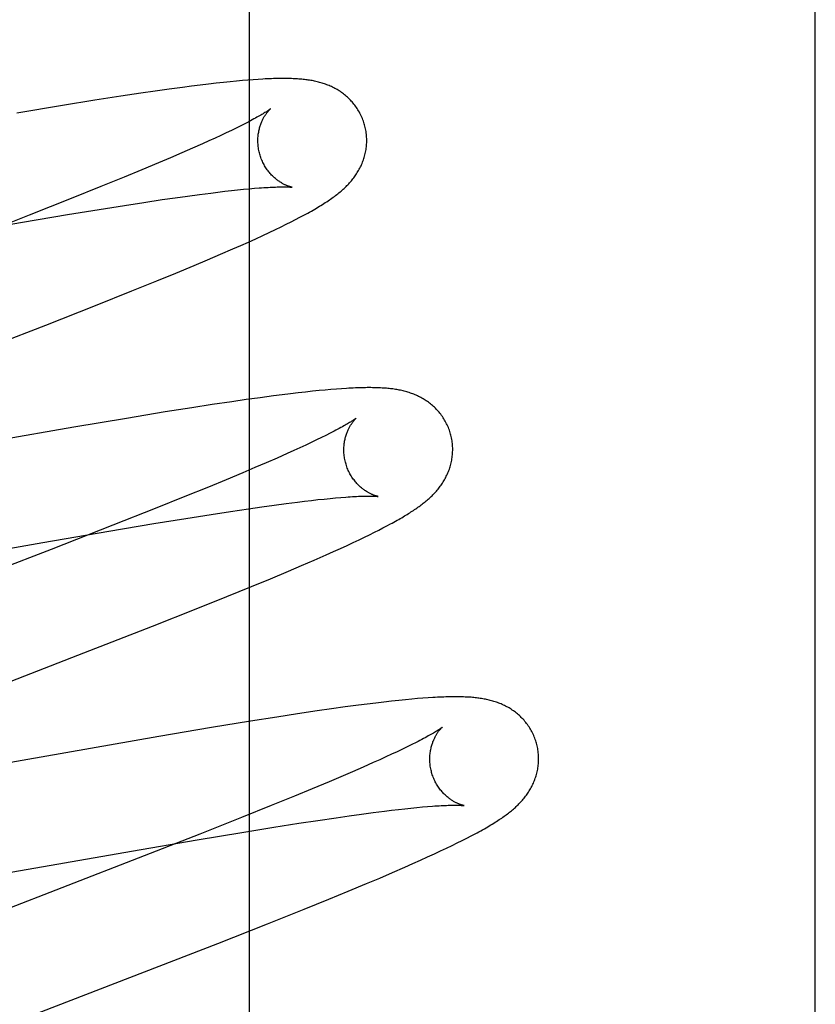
# Model space of a CAD drawing. Header units: inches. Extents: x 0 to 207, y 0 to 134.
# Tile 41 of 68: x 72.135 to 72.281, y 69.105 to 69.286. Entities that reach past the tile are written whole.
import ezdxf

# ---------------------------------------------------------------- set-up
doc = ezdxf.new("R2010")
doc.units = ezdxf.units.IN
doc.header["$LTSCALE"] = 11.383625
doc.header["$MEASUREMENT"] = 0
doc.linetypes.add('HIDDEN', pattern=[0.2, 0.1, -0.1])
doc.layers.add('DEFAULT_2', color=8, linetype='HIDDEN')
doc.layers.add('RIGHTHAND_DOOR_ASSEMBLY', color=7, linetype='CONTINUOUS')

msp = doc.modelspace()

# ---------------------------------------------------------------- linework, layer by layer
at = {"layer": 'DEFAULT_2', "color": 8, "linetype": 'HIDDEN'}
for p, q in [((72.20624, 65.19731), (72.20624, 70.69782)), ((72.16973, 69.27423), (72.1682, 69.27404)), ((72.17117, 69.27439), (72.16973, 69.27423)), ((72.1725, 69.27454), (72.17117, 69.27439)), ((72.17375, 69.27467), (72.1725, 69.27454)), ((72.17491, 69.27478), (72.17375, 69.27467)), ((72.17599, 69.27488), (72.17491, 69.27478)), ((72.17701, 69.27497), (72.17599, 69.27488)), ((72.17797, 69.27504), (72.17701, 69.27497)), ((72.17888, 69.2751), (72.17797, 69.27504)), ((72.15731, 69.27255), (72.15366, 69.272)), ((72.15996, 69.27293), (72.15731, 69.27255)), ((72.16252, 69.2733), (72.15996, 69.27293)), ((72.165, 69.27363), (72.16252, 69.2733)), ((72.16661, 69.27384), (72.165, 69.27363)), ((72.1682, 69.27404), (72.16661, 69.27384)), ((72.1489, 69.27126), (72.14293, 69.27029)), ((72.15366, 69.272), (72.1489, 69.27126)), ((72.14293, 69.27029), (72.13457, 69.2689)), ((72.17645, 69.26696), (72.17569, 69.26657)), ((72.17302, 69.26528), (72.17202, 69.2648)), ((72.17397, 69.26573), (72.17302, 69.26528)), ((72.17486, 69.26616), (72.17397, 69.26573)), ((72.17569, 69.26657), (72.17486, 69.26616)), ((72.16867, 69.26327), (72.16682, 69.26245)), ((72.16984, 69.2638), (72.16867, 69.26327)), ((72.17096, 69.26431), (72.16984, 69.2638)), ((72.17202, 69.2648), (72.17096, 69.26431)), ((72.16485, 69.26159), (72.16277, 69.26069)), ((72.16682, 69.26245), (72.16485, 69.26159)), ((72.16058, 69.25977), (72.15751, 69.25848)), ((72.16277, 69.26069), (72.16058, 69.25977)), ((72.15751, 69.25848), (72.15427, 69.25714)), ((72.15427, 69.25714), (72.14998, 69.2554)), ((72.14998, 69.2554), (72.14454, 69.25321)), ((72.16811, 69.25396), (72.17018, 69.25423)), ((72.17018, 69.25423), (72.17149, 69.25439)), ((72.17149, 69.25439), (72.17275, 69.25454)), ((72.17275, 69.25454), (72.17396, 69.25468)), ((72.17396, 69.25468), (72.1751, 69.2548)), ((72.1751, 69.2548), (72.17619, 69.25491)), ((72.17619, 69.25491), (72.17722, 69.25501)), ((72.17722, 69.25501), (72.17819, 69.25509)), ((72.14454, 69.25321), (72.13683, 69.25015)), ((72.15434, 69.25196), (72.15787, 69.25251)), ((72.15787, 69.25251), (72.16123, 69.25301)), ((72.16123, 69.25301), (72.16363, 69.25335)), ((72.16363, 69.25335), (72.16592, 69.25367)), ((72.16592, 69.25367), (72.16811, 69.25396)), ((72.14384, 69.25027), (72.1497, 69.25123)), ((72.1497, 69.25123), (72.15434, 69.25196)), ((72.12351, 69.24682), (72.13557, 69.24889)), ((72.13683, 69.25015), (72.12552, 69.24573)), ((72.13557, 69.24889), (72.14384, 69.25027)), ((72.18404, 69.2485), (72.18494, 69.24894)), ((72.18494, 69.24894), (72.18577, 69.24937)), ((72.18577, 69.24937), (72.18656, 69.24978)), ((72.17971, 69.24643), (72.18092, 69.24699)), ((72.18092, 69.24699), (72.18204, 69.24752)), ((72.18204, 69.24752), (72.18308, 69.24802)), ((72.18308, 69.24802), (72.18404, 69.2485)), ((72.17569, 69.24461), (72.17709, 69.24523)), ((72.17709, 69.24523), (72.17844, 69.24584)), ((72.17844, 69.24584), (72.17971, 69.24643)), ((72.17194, 69.24297), (72.17422, 69.24396)), ((72.17422, 69.24396), (72.17569, 69.24461)), ((72.16715, 69.24094), (72.16958, 69.24196)), ((72.16958, 69.24196), (72.17194, 69.24297)), ((72.16378, 69.23953), (72.16715, 69.24094)), ((72.15569, 69.23624), (72.16027, 69.23809)), ((72.16027, 69.23809), (72.16378, 69.23953)), ((72.14897, 69.23355), (72.15569, 69.23624)), ((72.13985, 69.22996), (72.14897, 69.23355)), ((72.10482, 69.21638), (72.13985, 69.22996)), ((72.19226, 69.21813), (72.1912, 69.21804)), ((72.19326, 69.21821), (72.19226, 69.21813)), ((72.1942, 69.21828), (72.19326, 69.21821)), ((72.17668, 69.21628), (72.17407, 69.2159)), ((72.17923, 69.21663), (72.17668, 69.21628)), ((72.1817, 69.21696), (72.17923, 69.21663)), ((72.18328, 69.21716), (72.1817, 69.21696)), ((72.1848, 69.21735), (72.18328, 69.21716)), ((72.18623, 69.21752), (72.1848, 69.21735)), ((72.18759, 69.21767), (72.18623, 69.21752)), ((72.18887, 69.21781), (72.18759, 69.21767)), ((72.19007, 69.21793), (72.18887, 69.21781)), ((72.1912, 69.21804), (72.19007, 69.21793)), ((72.16669, 69.21478), (72.16182, 69.21401)), ((72.17045, 69.21536), (72.16669, 69.21478)), ((72.17407, 69.2159), (72.17045, 69.21536)), ((72.15467, 69.21283), (72.145, 69.2112)), ((72.16182, 69.21401), (72.15467, 69.21283)), ((72.145, 69.2112), (72.10206, 69.20372)), ((72.19049, 69.20929), (72.18959, 69.20886)), ((72.19133, 69.20971), (72.19049, 69.20929)), ((72.19211, 69.2101), (72.19133, 69.20971)), ((72.18655, 69.20743), (72.18542, 69.20691)), ((72.18762, 69.20792), (72.18655, 69.20743)), ((72.18863, 69.2084), (72.18762, 69.20792)), ((72.18959, 69.20886), (72.18863, 69.2084)), ((72.18237, 69.20555), (72.18038, 69.20469)), ((72.18424, 69.20638), (72.18237, 69.20555)), ((72.18542, 69.20691), (72.18424, 69.20638)), ((72.17829, 69.20379), (72.17608, 69.20285)), ((72.18038, 69.20469), (72.17829, 69.20379)), ((72.17608, 69.20285), (72.17299, 69.20156)), ((72.16973, 69.20021), (72.16542, 69.19846)), ((72.17299, 69.20156), (72.16973, 69.20021)), ((72.16542, 69.19846), (72.15995, 69.19627)), ((72.19208, 69.19813), (72.1931, 69.19822)), ((72.1931, 69.19822), (72.19407, 69.19831)), ((72.17713, 69.19623), (72.17953, 69.19658)), ((72.17953, 69.19658), (72.18182, 69.1969)), ((72.18182, 69.1969), (72.18401, 69.19719)), ((72.18401, 69.19719), (72.18608, 69.19745)), ((72.18608, 69.19745), (72.18739, 69.19761)), ((72.18739, 69.19761), (72.18865, 69.19776)), ((72.18865, 69.19776), (72.18985, 69.1979)), ((72.18985, 69.1979), (72.19099, 69.19802)), ((72.19099, 69.19802), (72.19208, 69.19813)), ((72.15995, 69.19627), (72.1522, 69.1932)), ((72.16559, 69.19445), (72.17023, 69.19519)), ((72.17023, 69.19519), (72.17377, 69.19573)), ((72.17377, 69.19573), (72.17713, 69.19623)), ((72.1522, 69.1932), (72.14086, 69.18877)), ((72.15144, 69.19211), (72.15972, 69.1935)), ((72.15972, 69.1935), (72.16559, 69.19445)), ((72.20181, 69.19271), (72.20252, 69.19308)), ((72.20252, 69.19308), (72.2032, 69.19344)), ((72.13935, 69.19003), (72.15144, 69.19211)), ((72.19742, 69.19053), (72.19842, 69.19101)), ((72.19842, 69.19101), (72.19935, 69.19147)), ((72.19935, 69.19147), (72.20023, 69.1919)), ((72.20023, 69.1919), (72.20104, 69.19231)), ((72.20104, 69.19231), (72.20181, 69.19271)), ((72.09466, 69.18225), (72.13935, 69.19003)), ((72.194, 69.18895), (72.19521, 69.1895)), ((72.19521, 69.1895), (72.19635, 69.19003)), ((72.19635, 69.19003), (72.19742, 69.19053)), ((72.14086, 69.18877), (72.111, 69.1772)), ((72.18918, 69.18681), (72.19135, 69.18776)), ((72.19135, 69.18776), (72.19271, 69.18837)), ((72.19271, 69.18837), (72.194, 69.18895)), ((72.18445, 69.18478), (72.18686, 69.18581)), ((72.18686, 69.18581), (72.18918, 69.18681)), ((72.18112, 69.18338), (72.18445, 69.18478)), ((72.17315, 69.18012), (72.17767, 69.18196)), ((72.17767, 69.18196), (72.18112, 69.18338)), ((72.16747, 69.17784), (72.17315, 69.18012)), ((72.15949, 69.17468), (72.16747, 69.17784)), ((72.14577, 69.16932), (72.15949, 69.17468)), ((72.11906, 69.15898), (72.14577, 69.16932)), ((72.1989, 69.16035), (72.19731, 69.16015)), ((72.20047, 69.16054), (72.1989, 69.16035)), ((72.20198, 69.16072), (72.20047, 69.16054)), ((72.2034, 69.16088), (72.20198, 69.16072)), ((72.20472, 69.16102), (72.2034, 69.16088)), ((72.20595, 69.16115), (72.20472, 69.16102)), ((72.20709, 69.16126), (72.20595, 69.16115)), ((72.20816, 69.16135), (72.20709, 69.16126)), ((72.20916, 69.16143), (72.20816, 69.16135)), ((72.21009, 69.1615), (72.20916, 69.16143)), ((72.18609, 69.15855), (72.18233, 69.15797)), ((72.18971, 69.15909), (72.18609, 69.15855)), ((72.19233, 69.15946), (72.18971, 69.15909)), ((72.19487, 69.15982), (72.19233, 69.15946)), ((72.19731, 69.16015), (72.19487, 69.15982)), ((72.17745, 69.15719), (72.1703, 69.15602)), ((72.18233, 69.15797), (72.17745, 69.15719)), ((72.1703, 69.15602), (72.16064, 69.15439)), ((72.16064, 69.15439), (72.11773, 69.14691)), ((72.20788, 69.1533), (72.2071, 69.15291)), ((72.2034, 69.15113), (72.20233, 69.15063)), ((72.20441, 69.1516), (72.2034, 69.15113)), ((72.20537, 69.15206), (72.20441, 69.1516)), ((72.20627, 69.15249), (72.20537, 69.15206)), ((72.2071, 69.15291), (72.20627, 69.15249)), ((72.20003, 69.14959), (72.19817, 69.14877)), ((72.20121, 69.15012), (72.20003, 69.14959)), ((72.20233, 69.15063), (72.20121, 69.15012)), ((72.19619, 69.1479), (72.1941, 69.14701)), ((72.19817, 69.14877), (72.19619, 69.1479)), ((72.19191, 69.14608), (72.18883, 69.14479)), ((72.1941, 69.14701), (72.19191, 69.14608)), ((72.18883, 69.14479), (72.18558, 69.14345)), ((72.18558, 69.14345), (72.1813, 69.14171)), ((72.1813, 69.14171), (72.17585, 69.13952)), ((72.19787, 69.14014), (72.20004, 69.14043)), ((72.20004, 69.14043), (72.20209, 69.14069)), ((72.20209, 69.14069), (72.20339, 69.14085)), ((72.20339, 69.14085), (72.20464, 69.14099)), ((72.20464, 69.14099), (72.20583, 69.14113)), ((72.20583, 69.14113), (72.20696, 69.14125)), ((72.20696, 69.14125), (72.20804, 69.14135)), ((72.20804, 69.14135), (72.20905, 69.14145)), ((72.20905, 69.14145), (72.21, 69.14153)), ((72.17585, 69.13952), (72.16814, 69.13647)), ((72.18635, 69.13845), (72.18987, 69.13899)), ((72.18987, 69.13899), (72.19321, 69.13948)), ((72.19321, 69.13948), (72.19559, 69.13982)), ((72.19559, 69.13982), (72.19787, 69.14014)), ((72.16765, 69.13539), (72.17589, 69.13677)), ((72.17589, 69.13677), (72.18174, 69.13772)), ((72.18174, 69.13772), (72.18635, 69.13845)), ((72.15561, 69.13332), (72.16765, 69.13539)), ((72.16814, 69.13647), (72.15685, 69.13205)), ((72.21547, 69.13484), (72.21637, 69.13528)), ((72.21637, 69.13528), (72.21721, 69.13571)), ((72.21721, 69.13571), (72.218, 69.13612)), ((72.11101, 69.12556), (72.15561, 69.13332)), ((72.21125, 69.13283), (72.21241, 69.13337)), ((72.21241, 69.13337), (72.2135, 69.13388)), ((72.2135, 69.13388), (72.21452, 69.13437)), ((72.21452, 69.13437), (72.21547, 69.13484)), ((72.15685, 69.13205), (72.11368, 69.11531)), ((72.2073, 69.13104), (72.2087, 69.13166)), ((72.2087, 69.13166), (72.21002, 69.13226)), ((72.21002, 69.13226), (72.21125, 69.13283)), ((72.20355, 69.1294), (72.20583, 69.13039)), ((72.20583, 69.13039), (72.2073, 69.13104)), ((72.19877, 69.12737), (72.20121, 69.1284)), ((72.20121, 69.1284), (72.20355, 69.1294)), ((72.19189, 69.12452), (72.1954, 69.12597)), ((72.1954, 69.12597), (72.19877, 69.12737)), ((72.18731, 69.12267), (72.19189, 69.12452)), ((72.18059, 69.11998), (72.18731, 69.12267)), ((72.17147, 69.11639), (72.18059, 69.11998)), ((72.13643, 69.10281), (72.17147, 69.11639))]:
    msp.add_line(p, q, dxfattribs=at)
for points in [[(72.19844, 69.26674), (72.19838, 69.26696), (72.1983, 69.2672), (72.19822, 69.26745), (72.19813, 69.26769), (72.19803, 69.26793), (72.19793, 69.26817), (72.19782, 69.26841), (72.19771, 69.26864), (72.19759, 69.26887), (72.19747, 69.2691), (72.19734, 69.26932), (72.19721, 69.26954), (72.19707, 69.26975), (72.19693, 69.26996), (72.19678, 69.27017), (72.19663, 69.27037), (72.19648, 69.27057), (72.19632, 69.27076), (72.19616, 69.27095), (72.19599, 69.27113), (72.19582, 69.27131), (72.19565, 69.27149), (72.19547, 69.27166), (72.1953, 69.27182), (72.19512, 69.27198), (72.19494, 69.27214), (72.19475, 69.27229), (72.19456, 69.27243), (72.19437, 69.27258), (72.19418, 69.27271), (72.19399, 69.27285), (72.19379, 69.27298), (72.19359, 69.2731), (72.19339, 69.27322), (72.19318, 69.27334), (72.19297, 69.27345), (72.19277, 69.27356), (72.19256, 69.27367), (72.19235, 69.27377), (72.19214, 69.27386), (72.19193, 69.27395), (72.19171, 69.27404), (72.1915, 69.27413), (72.19128, 69.27421), (72.19106, 69.27428), (72.19084, 69.27436), (72.19061, 69.27443), (72.19039, 69.27449), (72.19017, 69.27456), (72.18994, 69.27462), (72.18971, 69.27467), (72.18948, 69.27473), (72.18926, 69.27478), (72.18903, 69.27482), (72.18879, 69.27487), (72.18856, 69.27491), (72.18833, 69.27495), (72.18809, 69.27498), (72.18786, 69.27502), (72.18762, 69.27505), (72.18738, 69.27508), (72.18713, 69.2751), (72.18688, 69.27513), (72.18663, 69.27515), (72.18637, 69.27517), (72.18611, 69.27519), (72.18584, 69.27521), (72.18557, 69.27522), (72.18529, 69.27523), (72.185, 69.27525), (72.18471, 69.27525), (72.18441, 69.27526), (72.1841, 69.27527), (72.18378, 69.27527), (72.18346, 69.27527), (72.18313, 69.27527), (72.18279, 69.27526), (72.18244, 69.27526), (72.18208, 69.27525), (72.18171, 69.27524), (72.18134, 69.27523), (72.18095, 69.27521), (72.18056, 69.2752), (72.18015, 69.27518), (72.17974, 69.27515), (72.17888, 69.2751)], [(72.18112, 69.26968), (72.18112, 69.26968), (72.18111, 69.26967), (72.18109, 69.26966), (72.18107, 69.26964), (72.18104, 69.26962), (72.18099, 69.26958), (72.18094, 69.26955), (72.18088, 69.2695), (72.18081, 69.26945), (72.18072, 69.26939), (72.18063, 69.26932), (72.18052, 69.26925), (72.18039, 69.26917), (72.18026, 69.26909), (72.18011, 69.26899), (72.17995, 69.26889), (72.17977, 69.26878), (72.17958, 69.26867), (72.17937, 69.26854), (72.17915, 69.26841), (72.17891, 69.26828), (72.17866, 69.26814), (72.17839, 69.26799), (72.1781, 69.26783), (72.17781, 69.26767), (72.17749, 69.2675), (72.17716, 69.26733), (72.17682, 69.26715), (72.17645, 69.26696)], [(72.17917, 69.26139), (72.17912, 69.26158), (72.17906, 69.26182), (72.17901, 69.26205), (72.17897, 69.26229), (72.17893, 69.26252), (72.1789, 69.26276), (72.17888, 69.26299), (72.17886, 69.26322), (72.17884, 69.26346), (72.17884, 69.26369), (72.17884, 69.26392), (72.17884, 69.26414), (72.17885, 69.26437), (72.17887, 69.26459), (72.17889, 69.2648), (72.17891, 69.26501), (72.17894, 69.26522), (72.17898, 69.26543), (72.17901, 69.26563), (72.17906, 69.26582), (72.1791, 69.26601), (72.17915, 69.2662), (72.1792, 69.26638), (72.17925, 69.26655), (72.17931, 69.26672), (72.17937, 69.26688), (72.17943, 69.26704), (72.17949, 69.2672), (72.17955, 69.26735), (72.17961, 69.26749), (72.17968, 69.26763), (72.17974, 69.26777), (72.17981, 69.2679), (72.17988, 69.26802), (72.17994, 69.26814), (72.18001, 69.26826), (72.18007, 69.26837), (72.18014, 69.26847), (72.18021, 69.26857), (72.18027, 69.26867), (72.18033, 69.26876), (72.1804, 69.26885), (72.18046, 69.26894), (72.18052, 69.26902), (72.18058, 69.26909), (72.18064, 69.26917), (72.18069, 69.26923), (72.18075, 69.2693), (72.1808, 69.26936), (72.18085, 69.26941), (72.18089, 69.26946), (72.18094, 69.2695), (72.18098, 69.26954), (72.18101, 69.26958), (72.18104, 69.26961), (72.18107, 69.26963), (72.18109, 69.26965), (72.18111, 69.26967), (72.18112, 69.26968), (72.18112, 69.26968)], [(72.18656, 69.24978), (72.18693, 69.24998), (72.1873, 69.25017), (72.18765, 69.25036), (72.18799, 69.25055), (72.18832, 69.25073), (72.18865, 69.25092), (72.18896, 69.25109), (72.18927, 69.25127), (72.18957, 69.25145), (72.18986, 69.25162), (72.19014, 69.25179), (72.19042, 69.25196), (72.19069, 69.25213), (72.19096, 69.25229), (72.19122, 69.25246), (72.19147, 69.25262), (72.19172, 69.25279), (72.19196, 69.25295), (72.1922, 69.25311), (72.19243, 69.25328), (72.19265, 69.25344), (72.19288, 69.2536), (72.19309, 69.25376), (72.19331, 69.25393), (72.19351, 69.25409), (72.19372, 69.25425), (72.19392, 69.25442), (72.19411, 69.25458), (72.1943, 69.25475), (72.19449, 69.25491), (72.19467, 69.25508), (72.19485, 69.25525), (72.19503, 69.25542), (72.1952, 69.25559), (72.19537, 69.25576), (72.19553, 69.25593), (72.19569, 69.25611), (72.19585, 69.25629), (72.196, 69.25647), (72.19615, 69.25665), (72.1963, 69.25683), (72.19644, 69.25702), (72.19658, 69.2572), (72.19671, 69.25739), (72.19685, 69.25758), (72.19697, 69.25778), (72.1971, 69.25797), (72.19722, 69.25817), (72.19734, 69.25838), (72.19746, 69.25859), (72.19757, 69.25879), (72.19768, 69.25901), (72.19778, 69.25922), (72.19788, 69.25943), (72.19797, 69.25965), (72.19806, 69.25987), (72.19814, 69.26009), (72.19822, 69.26032), (72.1983, 69.26054), (72.19837, 69.26077), (72.19844, 69.26101), (72.1985, 69.26124), (72.19856, 69.26148), (72.19861, 69.26172), (72.19866, 69.26196), (72.1987, 69.26221), (72.19873, 69.26246), (72.19876, 69.26271), (72.19879, 69.26296), (72.19881, 69.26321), (72.19882, 69.26346), (72.19883, 69.26372), (72.19883, 69.26398), (72.19882, 69.26423), (72.19881, 69.26449), (72.1988, 69.26475), (72.19877, 69.265), (72.19874, 69.26526), (72.1987, 69.26552), (72.19866, 69.26577), (72.19861, 69.26603), (72.19856, 69.26628), (72.1985, 69.26653), (72.19844, 69.26674)], [(72.18512, 69.25529), (72.18512, 69.25529), (72.18512, 69.25529), (72.1851, 69.25529), (72.18508, 69.2553), (72.18505, 69.2553), (72.18502, 69.25531), (72.18497, 69.25532), (72.18493, 69.25533), (72.18487, 69.25535), (72.18481, 69.25536), (72.18475, 69.25538), (72.18468, 69.2554), (72.18461, 69.25542), (72.18453, 69.25545), (72.18444, 69.25548), (72.18436, 69.25551), (72.18427, 69.25555), (72.18417, 69.25558), (72.18408, 69.25562), (72.18398, 69.25567), (72.18387, 69.25571), (72.18377, 69.25576), (72.18366, 69.25582), (72.18355, 69.25587), (72.18344, 69.25593), (72.18332, 69.256), (72.1832, 69.25607), (72.18308, 69.25614), (72.18296, 69.25622), (72.18283, 69.2563), (72.18271, 69.25638), (72.18258, 69.25647), (72.18244, 69.25657), (72.18231, 69.25667), (72.18218, 69.25678), (72.18204, 69.25689), (72.18191, 69.257), (72.18177, 69.25713), (72.18164, 69.25725), (72.1815, 69.25739), (72.18136, 69.25753), (72.18123, 69.25767), (72.18109, 69.25783), (72.18096, 69.25798), (72.18082, 69.25815), (72.18069, 69.25832), (72.18056, 69.25849), (72.18043, 69.25867), (72.18031, 69.25886), (72.18019, 69.25905), (72.18007, 69.25924), (72.17996, 69.25944), (72.17985, 69.25965), (72.17975, 69.25986), (72.17965, 69.26007), (72.17955, 69.26029), (72.17946, 69.26051), (72.17938, 69.26073), (72.1793, 69.26096), (72.17923, 69.26119), (72.17917, 69.26139)], [(72.17819, 69.25509), (72.17909, 69.25516), (72.17952, 69.25519), (72.17994, 69.25522), (72.18033, 69.25525), (72.18071, 69.25527), (72.18108, 69.25529), (72.18142, 69.25531), (72.18175, 69.25532), (72.18207, 69.25533), (72.18237, 69.25534), (72.18265, 69.25535), (72.18291, 69.25536), (72.18316, 69.25536), (72.18339, 69.25536), (72.18361, 69.25536), (72.18381, 69.25536), (72.18399, 69.25536), (72.18415, 69.25535), (72.1843, 69.25535), (72.18444, 69.25534), (72.18456, 69.25534), (72.18467, 69.25533), (72.18476, 69.25532), (72.18485, 69.25532), (72.18492, 69.25531), (72.18498, 69.2553), (72.18503, 69.2553), (72.18507, 69.2553), (72.18509, 69.25529), (72.18511, 69.25529), (72.18512, 69.25529)], [(72.21423, 69.20995), (72.21417, 69.21017), (72.21409, 69.21041), (72.21401, 69.21066), (72.21392, 69.2109), (72.21382, 69.21114), (72.21372, 69.21138), (72.21361, 69.21162), (72.2135, 69.21185), (72.21338, 69.21208), (72.21326, 69.21231), (72.21313, 69.21253), (72.213, 69.21275), (72.21286, 69.21296), (72.21272, 69.21317), (72.21257, 69.21338), (72.21242, 69.21358), (72.21227, 69.21378), (72.21211, 69.21397), (72.21195, 69.21416), (72.21178, 69.21435), (72.21161, 69.21452), (72.21144, 69.2147), (72.21126, 69.21487), (72.21109, 69.21503), (72.21091, 69.21519), (72.21072, 69.21535), (72.21054, 69.2155), (72.21035, 69.21565), (72.21016, 69.21579), (72.20997, 69.21593), (72.20977, 69.21606), (72.20958, 69.21619), (72.20937, 69.21631), (72.20917, 69.21644), (72.20897, 69.21655), (72.20876, 69.21667), (72.20855, 69.21677), (72.20834, 69.21688), (72.20814, 69.21698), (72.20792, 69.21707), (72.20771, 69.21716), (72.2075, 69.21725), (72.20728, 69.21734), (72.20706, 69.21742), (72.20684, 69.21749), (72.20662, 69.21757), (72.2064, 69.21764), (72.20617, 69.2177), (72.20595, 69.21777), (72.20572, 69.21783), (72.2055, 69.21788), (72.20527, 69.21794), (72.20504, 69.21799), (72.20481, 69.21803), (72.20458, 69.21808), (72.20435, 69.21812), (72.20412, 69.21816), (72.20389, 69.21819), (72.20365, 69.21823), (72.20341, 69.21826), (72.20317, 69.21828), (72.20293, 69.21831), (72.20268, 69.21834), (72.20243, 69.21836), (72.20218, 69.21838), (72.20192, 69.2184), (72.20165, 69.21841), (72.20138, 69.21843), (72.2011, 69.21844), (72.20081, 69.21845), (72.20051, 69.21846), (72.20021, 69.21847), (72.1999, 69.21847), (72.19959, 69.21848), (72.19926, 69.21848), (72.19893, 69.21848), (72.19859, 69.21847), (72.19824, 69.21847), (72.19788, 69.21846), (72.19751, 69.21845), (72.19713, 69.21844), (72.19675, 69.21842), (72.19635, 69.2184), (72.19594, 69.21838), (72.19552, 69.21836), (72.19509, 69.21834), (72.1942, 69.21828)], [(72.19691, 69.21289), (72.1969, 69.21288), (72.19689, 69.21287), (72.19687, 69.21285), (72.19684, 69.21283), (72.1968, 69.2128), (72.19675, 69.21277), (72.19669, 69.21272), (72.19662, 69.21267), (72.19654, 69.21262), (72.19645, 69.21256), (72.19635, 69.21249), (72.19623, 69.21241), (72.19611, 69.21233), (72.19597, 69.21224), (72.19582, 69.21215), (72.19565, 69.21205), (72.19547, 69.21194), (72.19528, 69.21182), (72.19507, 69.2117), (72.19485, 69.21157), (72.19461, 69.21144), (72.19435, 69.21129), (72.19408, 69.21114), (72.19379, 69.21099), (72.19349, 69.21082), (72.19317, 69.21065), (72.19283, 69.21047), (72.19248, 69.21029), (72.19211, 69.2101)], [(72.19496, 69.2046), (72.19491, 69.20479), (72.19485, 69.20503), (72.1948, 69.20526), (72.19476, 69.2055), (72.19472, 69.20573), (72.19469, 69.20597), (72.19467, 69.2062), (72.19465, 69.20644), (72.19464, 69.20667), (72.19463, 69.2069), (72.19463, 69.20712), (72.19463, 69.20735), (72.19464, 69.20757), (72.19466, 69.20779), (72.19468, 69.20801), (72.1947, 69.20822), (72.19473, 69.20843), (72.19477, 69.20864), (72.19481, 69.20884), (72.19485, 69.20904), (72.19489, 69.20923), (72.19494, 69.20941), (72.19499, 69.20959), (72.19505, 69.20977), (72.1951, 69.20994), (72.19516, 69.2101), (72.19522, 69.21026), (72.19528, 69.21041), (72.19534, 69.21056), (72.19541, 69.21071), (72.19547, 69.21085), (72.19554, 69.21098), (72.1956, 69.21111), (72.19567, 69.21124), (72.19574, 69.21136), (72.1958, 69.21147), (72.19587, 69.21158), (72.19594, 69.21169), (72.196, 69.21179), (72.19607, 69.21189), (72.19613, 69.21198), (72.19619, 69.21207), (72.19625, 69.21215), (72.19632, 69.21223), (72.19637, 69.21231), (72.19643, 69.21238), (72.19649, 69.21245), (72.19654, 69.21251), (72.19659, 69.21257), (72.19664, 69.21262), (72.19669, 69.21267), (72.19673, 69.21271), (72.19677, 69.21275), (72.1968, 69.21279), (72.19683, 69.21282), (72.19686, 69.21284), (72.19688, 69.21286), (72.1969, 69.21288), (72.19691, 69.21289), (72.19691, 69.21289)], [(72.2032, 69.19344), (72.20352, 69.19361), (72.20383, 69.19378), (72.20413, 69.19395), (72.20442, 69.19411), (72.2047, 69.19428), (72.20498, 69.19443), (72.20525, 69.19459), (72.20551, 69.19474), (72.20577, 69.1949), (72.20601, 69.19505), (72.20626, 69.1952), (72.2065, 69.19534), (72.20673, 69.19549), (72.20696, 69.19564), (72.20718, 69.19578), (72.2074, 69.19593), (72.20762, 69.19607), (72.20783, 69.19621), (72.20804, 69.19636), (72.20824, 69.1965), (72.20844, 69.19665), (72.20864, 69.19679), (72.20884, 69.19694), (72.20903, 69.19708), (72.20922, 69.19723), (72.2094, 69.19738), (72.20959, 69.19753), (72.20977, 69.19768), (72.20995, 69.19783), (72.21013, 69.19799), (72.2103, 69.19814), (72.21048, 69.1983), (72.21065, 69.19846), (72.21082, 69.19862), (72.21098, 69.19879), (72.21115, 69.19896), (72.21131, 69.19913), (72.21147, 69.1993), (72.21162, 69.19948), (72.21178, 69.19966), (72.21193, 69.19984), (72.21207, 69.20002), (72.21221, 69.2002), (72.21235, 69.20039), (72.21249, 69.20058), (72.21262, 69.20077), (72.21275, 69.20096), (72.21288, 69.20116), (72.213, 69.20136), (72.21312, 69.20156), (72.21323, 69.20177), (72.21334, 69.20198), (72.21345, 69.20219), (72.21356, 69.2024), (72.21366, 69.20262), (72.21375, 69.20284), (72.21384, 69.20306), (72.21393, 69.20328), (72.21401, 69.2035), (72.21408, 69.20373), (72.21416, 69.20396), (72.21422, 69.20419), (72.21429, 69.20443), (72.21434, 69.20467), (72.2144, 69.20491), (72.21444, 69.20516), (72.21449, 69.2054), (72.21452, 69.20565), (72.21455, 69.2059), (72.21458, 69.20615), (72.2146, 69.20641), (72.21461, 69.20666), (72.21462, 69.20692), (72.21462, 69.20717), (72.21462, 69.20743), (72.2146, 69.20769), (72.21459, 69.20795), (72.21456, 69.20821), (72.21453, 69.20846), (72.2145, 69.20872), (72.21445, 69.20898), (72.2144, 69.20923), (72.21435, 69.20949), (72.21429, 69.20974), (72.21423, 69.20995)], [(72.20091, 69.1985), (72.20091, 69.1985), (72.20091, 69.1985), (72.2009, 69.1985), (72.20087, 69.1985), (72.20085, 69.19851), (72.20081, 69.19852), (72.20077, 69.19853), (72.20072, 69.19854), (72.20067, 69.19855), (72.20061, 69.19857), (72.20055, 69.19859), (72.20048, 69.19861), (72.2004, 69.19863), (72.20033, 69.19866), (72.20024, 69.19869), (72.20016, 69.19872), (72.20007, 69.19875), (72.19997, 69.19879), (72.19988, 69.19883), (72.19978, 69.19887), (72.19968, 69.19892), (72.19957, 69.19897), (72.19946, 69.19902), (72.19935, 69.19908), (72.19924, 69.19914), (72.19912, 69.1992), (72.199, 69.19927), (72.19888, 69.19934), (72.19876, 69.19942), (72.19863, 69.1995), (72.1985, 69.19959), (72.19837, 69.19968), (72.19824, 69.19977), (72.19811, 69.19987), (72.19798, 69.19998), (72.19784, 69.20009), (72.19771, 69.20021), (72.19757, 69.20033), (72.19744, 69.20046), (72.1973, 69.20059), (72.19716, 69.20073), (72.19702, 69.20088), (72.19689, 69.20103), (72.19675, 69.20119), (72.19662, 69.20135), (72.19649, 69.20152), (72.19636, 69.20169), (72.19623, 69.20187), (72.1961, 69.20206), (72.19598, 69.20225), (72.19587, 69.20245), (72.19575, 69.20265), (72.19564, 69.20285), (72.19554, 69.20306), (72.19544, 69.20328), (72.19535, 69.20349), (72.19526, 69.20371), (72.19517, 69.20394), (72.19509, 69.20416), (72.19502, 69.20439), (72.19496, 69.2046)], [(72.19407, 69.19831), (72.19497, 69.19838), (72.1954, 69.19841), (72.19581, 69.19844), (72.1962, 69.19846), (72.19658, 69.19848), (72.19694, 69.1985), (72.19729, 69.19852), (72.19761, 69.19853), (72.19792, 69.19854), (72.19821, 69.19855), (72.19849, 69.19856), (72.19874, 69.19857), (72.19898, 69.19857), (72.1992, 69.19857), (72.19941, 69.19857), (72.1996, 69.19857), (72.19978, 69.19856), (72.19994, 69.19856), (72.20009, 69.19856), (72.20022, 69.19855), (72.20035, 69.19854), (72.20045, 69.19854), (72.20055, 69.19853), (72.20064, 69.19853), (72.20071, 69.19852), (72.20077, 69.19851), (72.20082, 69.19851), (72.20086, 69.1985), (72.20088, 69.1985), (72.2009, 69.1985), (72.20091, 69.1985)], [(72.23002, 69.15316), (72.22996, 69.15337), (72.22988, 69.15362), (72.2298, 69.15387), (72.22971, 69.15411), (72.22961, 69.15435), (72.22951, 69.15459), (72.22941, 69.15482), (72.22929, 69.15506), (72.22918, 69.15529), (72.22905, 69.15551), (72.22893, 69.15573), (72.22879, 69.15595), (72.22865, 69.15617), (72.22851, 69.15638), (72.22837, 69.15659), (72.22821, 69.15679), (72.22806, 69.15698), (72.2279, 69.15718), (72.22774, 69.15737), (72.22757, 69.15755), (72.2274, 69.15773), (72.22723, 69.1579), (72.22706, 69.15807), (72.22688, 69.15824), (72.2267, 69.1584), (72.22652, 69.15855), (72.22633, 69.1587), (72.22615, 69.15885), (72.22596, 69.15899), (72.22577, 69.15913), (72.22557, 69.15926), (72.22537, 69.15939), (72.22517, 69.15952), (72.22497, 69.15964), (72.22477, 69.15976), (72.22456, 69.15987), (72.22435, 69.15998), (72.22414, 69.16008), (72.22393, 69.16018), (72.22372, 69.16028), (72.22351, 69.16037), (72.2233, 69.16046), (72.22308, 69.16054), (72.22286, 69.16062), (72.22264, 69.1607), (72.22242, 69.16077), (72.2222, 69.16084), (72.22198, 69.16091), (72.22175, 69.16097), (72.22153, 69.16103), (72.2213, 69.16109), (72.22107, 69.16114), (72.22084, 69.16119), (72.22062, 69.16124), (72.22039, 69.16128), (72.22015, 69.16132), (72.21992, 69.16136), (72.21969, 69.1614), (72.21945, 69.16143), (72.21922, 69.16146), (72.21898, 69.16149), (72.21874, 69.16152), (72.21849, 69.16154), (72.21824, 69.16157), (72.21799, 69.16159), (72.21773, 69.16161), (72.21746, 69.16162), (72.21719, 69.16164), (72.21691, 69.16165), (72.21663, 69.16166), (72.21633, 69.16167), (72.21603, 69.16168), (72.21573, 69.16168), (72.21541, 69.16169), (72.21509, 69.16169), (72.21476, 69.16169), (72.21443, 69.16168), (72.21408, 69.16168), (72.21373, 69.16167), (72.21336, 69.16166), (72.21299, 69.16165), (72.21261, 69.16163), (72.21222, 69.16162), (72.21181, 69.1616), (72.2114, 69.16158), (72.21098, 69.16155), (72.21009, 69.1615)], [(72.2127, 69.1561), (72.2127, 69.15609), (72.21268, 69.15608), (72.21266, 69.15607), (72.21263, 69.15604), (72.21259, 69.15601), (72.21255, 69.15598), (72.21249, 69.15594), (72.21242, 69.15589), (72.21234, 69.15584), (72.21225, 69.15577), (72.21215, 69.15571), (72.21204, 69.15563), (72.21191, 69.15555), (72.21177, 69.15546), (72.21162, 69.15536), (72.21145, 69.15526), (72.21127, 69.15515), (72.21107, 69.15503), (72.21086, 69.15491), (72.21063, 69.15477), (72.21038, 69.15464), (72.21012, 69.15449), (72.20985, 69.15434), (72.20956, 69.15418), (72.20926, 69.15402), (72.20894, 69.15385), (72.2086, 69.15367), (72.20825, 69.15349), (72.20788, 69.1533)], [(72.21075, 69.1478), (72.2107, 69.148), (72.21064, 69.14824), (72.21059, 69.14847), (72.21055, 69.1487), (72.21051, 69.14894), (72.21048, 69.14917), (72.21046, 69.1494), (72.21044, 69.14964), (72.21043, 69.14987), (72.21042, 69.1501), (72.21042, 69.15032), (72.21042, 69.15055), (72.21043, 69.15077), (72.21045, 69.15099), (72.21047, 69.15121), (72.21049, 69.15142), (72.21052, 69.15163), (72.21056, 69.15183), (72.21059, 69.15203), (72.21064, 69.15223), (72.21068, 69.15242), (72.21073, 69.15261), (72.21078, 69.15279), (72.21083, 69.15296), (72.21089, 69.15313), (72.21095, 69.15329), (72.211, 69.15345), (72.21107, 69.15361), (72.21113, 69.15376), (72.21119, 69.1539), (72.21126, 69.15404), (72.21132, 69.15418), (72.21139, 69.15431), (72.21145, 69.15443), (72.21152, 69.15455), (72.21159, 69.15467), (72.21165, 69.15478), (72.21172, 69.15488), (72.21178, 69.15498), (72.21185, 69.15508), (72.21191, 69.15517), (72.21197, 69.15526), (72.21204, 69.15535), (72.2121, 69.15543), (72.21216, 69.1555), (72.21221, 69.15558), (72.21227, 69.15564), (72.21232, 69.15571), (72.21238, 69.15577), (72.21242, 69.15582), (72.21247, 69.15587), (72.21251, 69.15592), (72.21255, 69.15596), (72.21259, 69.15599), (72.21262, 69.15602), (72.21265, 69.15605), (72.21267, 69.15607), (72.21269, 69.15608), (72.2127, 69.15609), (72.2127, 69.1561)], [(72.218, 69.13612), (72.21838, 69.13632), (72.21875, 69.13652), (72.2191, 69.13671), (72.21945, 69.1369), (72.21979, 69.13709), (72.22012, 69.13727), (72.22044, 69.13745), (72.22075, 69.13763), (72.22105, 69.1378), (72.22134, 69.13798), (72.22162, 69.13814), (72.2219, 69.13831), (72.22217, 69.13848), (72.22243, 69.13864), (72.22268, 69.1388), (72.22293, 69.13896), (72.22316, 69.13912), (72.2234, 69.13927), (72.22362, 69.13942), (72.22384, 69.13958), (72.22405, 69.13973), (72.22426, 69.13987), (72.22446, 69.14002), (72.22466, 69.14017), (72.22485, 69.14032), (72.22504, 69.14047), (72.22523, 69.14062), (72.22542, 69.14077), (72.2256, 69.14092), (72.22578, 69.14107), (72.22595, 69.14122), (72.22613, 69.14138), (72.2263, 69.14154), (72.22647, 69.1417), (72.22664, 69.14186), (72.2268, 69.14203), (72.22696, 69.14219), (72.22712, 69.14237), (72.22728, 69.14254), (72.22744, 69.14271), (72.22759, 69.14289), (72.22774, 69.14307), (72.22788, 69.14325), (72.22802, 69.14344), (72.22816, 69.14362), (72.2283, 69.14381), (72.22843, 69.144), (72.22856, 69.14419), (72.22868, 69.14439), (72.2288, 69.14459), (72.22892, 69.14479), (72.22904, 69.145), (72.22915, 69.14521), (72.22925, 69.14542), (72.22936, 69.14563), (72.22946, 69.14585), (72.22955, 69.14607), (72.22964, 69.14629), (72.22972, 69.14651), (72.2298, 69.14673), (72.22988, 69.14696), (72.22995, 69.14719), (72.23002, 69.14742), (72.23008, 69.14766), (72.23014, 69.1479), (72.23019, 69.14814), (72.23024, 69.14838), (72.23028, 69.14863), (72.23031, 69.14887), (72.23035, 69.14912), (72.23037, 69.14937), (72.23039, 69.14963), (72.2304, 69.14988), (72.23041, 69.15014), (72.23041, 69.15039), (72.23041, 69.15065), (72.23039, 69.15091), (72.23038, 69.15116), (72.23035, 69.15142), (72.23032, 69.15168), (72.23029, 69.15193), (72.23024, 69.15219), (72.23019, 69.15245), (72.23014, 69.1527), (72.23008, 69.15295), (72.23002, 69.15316)], [(72.2167, 69.14171), (72.21671, 69.14171), (72.2167, 69.14171), (72.21669, 69.14171), (72.21666, 69.14171), (72.21663, 69.14172), (72.2166, 69.14173), (72.21656, 69.14174), (72.21651, 69.14175), (72.21646, 69.14176), (72.2164, 69.14178), (72.21633, 69.1418), (72.21626, 69.14182), (72.21619, 69.14184), (72.21611, 69.14187), (72.21603, 69.1419), (72.21594, 69.14193), (72.21585, 69.14196), (72.21576, 69.142), (72.21566, 69.14204), (72.21556, 69.14208), (72.21546, 69.14213), (72.21535, 69.14218), (72.21525, 69.14223), (72.21513, 69.14229), (72.21502, 69.14235), (72.2149, 69.14241), (72.21479, 69.14248), (72.21467, 69.14255), (72.21454, 69.14263), (72.21442, 69.14271), (72.21429, 69.1428), (72.21416, 69.14289), (72.21403, 69.14299), (72.2139, 69.14309), (72.21376, 69.14319), (72.21363, 69.1433), (72.21349, 69.14342), (72.21336, 69.14354), (72.21322, 69.14367), (72.21308, 69.1438), (72.21295, 69.14394), (72.21281, 69.14409), (72.21267, 69.14424), (72.21254, 69.1444), (72.2124, 69.14456), (72.21227, 69.14473), (72.21214, 69.14491), (72.21202, 69.14509), (72.21189, 69.14527), (72.21177, 69.14546), (72.21166, 69.14566), (72.21154, 69.14586), (72.21143, 69.14606), (72.21133, 69.14627), (72.21123, 69.14649), (72.21114, 69.1467), (72.21105, 69.14692), (72.21096, 69.14715), (72.21088, 69.14737), (72.21081, 69.1476), (72.21075, 69.1478)], [(72.21, 69.14153), (72.21089, 69.1416), (72.21131, 69.14163), (72.21172, 69.14165), (72.21211, 69.14168), (72.21248, 69.1417), (72.21284, 69.14172), (72.21317, 69.14173), (72.21349, 69.14175), (72.21379, 69.14176), (72.21407, 69.14176), (72.21433, 69.14177), (72.21458, 69.14177), (72.21481, 69.14178), (72.21503, 69.14178), (72.21523, 69.14178), (72.21542, 69.14178), (72.21559, 69.14177), (72.21575, 69.14177), (72.2159, 69.14176), (72.21603, 69.14176), (72.21615, 69.14175), (72.21626, 69.14175), (72.21635, 69.14174), (72.21644, 69.14173), (72.21651, 69.14173), (72.21656, 69.14172), (72.21661, 69.14172), (72.21665, 69.14171), (72.21668, 69.14171), (72.2167, 69.14171), (72.2167, 69.14171)]]:
    msp.add_lwpolyline(points, dxfattribs=at)
at = {"layer": 'RIGHTHAND_DOOR_ASSEMBLY', "color": 8, "linetype": 'HIDDEN'}
msp.add_line((72.28124, 59.75949), (72.28124, 76.56949), dxfattribs=at)
at = {"layer": 'RIGHTHAND_DOOR_ASSEMBLY', "color": 3, "linetype": 'Continuous'}
msp.add_line((72.17724, 76.41449), (72.17724, 59.91449), dxfattribs=at)

doc.saveas('drawing.dxf')
